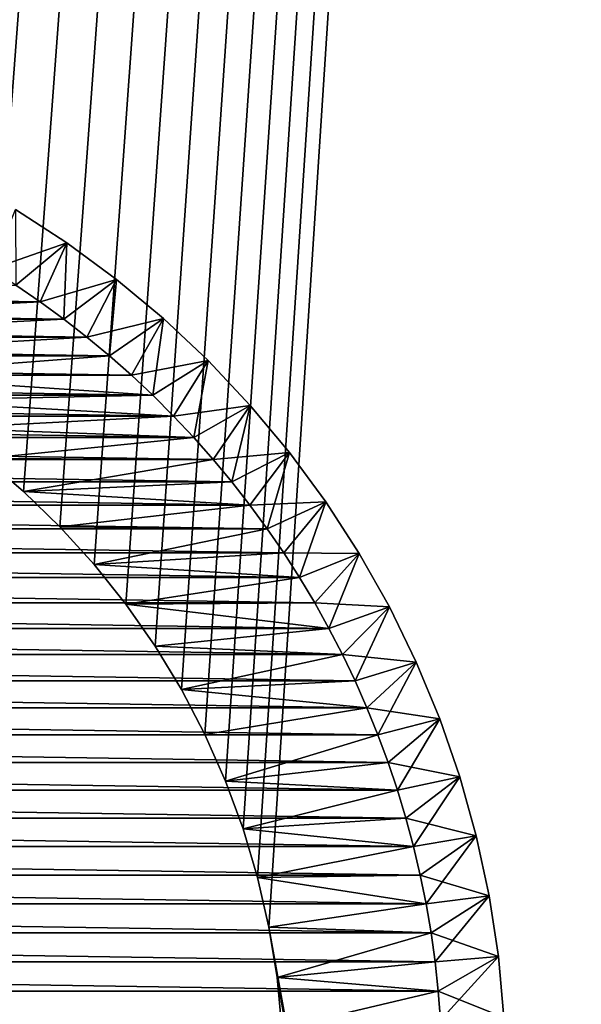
# Model space of a CAD drawing. Extents: x -260 to 260, y -882 to 882.
# Tile 35 of 234: x -192 to -183, y -599 to -583. Entities that reach past the tile are written whole.
import ezdxf

# ---------------------------------------------------------------- set-up
doc = ezdxf.new("R2010")
doc.units = 0
doc.header["$LTSCALE"] = 21.359881
for name, color, linetype in [('1', 7, 'CONTINUOUS'), ('11', 7, 'CONTINUOUS'), ('12', 7, 'CONTINUOUS'), ('19', 7, 'CONTINUOUS'), ('2', 7, 'CONTINUOUS'), ('9', 7, 'CONTINUOUS'), ('90', 7, 'CONTINUOUS'), ('92', 7, 'CONTINUOUS')]:
    doc.layers.add(name, color=color, linetype=linetype)

msp = doc.modelspace()

# ---------------------------------------------------------------- linework, layer by layer
at = {"layer": '1', "color": 7, "linetype": 'CONTINUOUS'}
for points in [[(-253.525, 0), (-253.525, -812.5), (253.525, 0), (-253.525, 0)], [(253.525, 0), (-253.525, -812.5), (253.525, -812.5), (253.525, 0)]]:
    msp.add_3dface(points, dxfattribs=at)
at = {"layer": '11', "color": 7, "linetype": 'CONTINUOUS'}
for points in [[(-191.715, -587.496, -20), (-198.005, -587.66, -20), (-191.333, -587.757, -20), (-191.715, -587.496, -20)], [(-198.005, -587.66, -20), (-197.218, -587.813, -20), (-191.333, -587.757, -20), (-198.005, -587.66, -20)], [(-197.218, -587.813, -20), (-196.443, -588.017, -20), (-191.333, -587.757, -20), (-197.218, -587.813, -20)], [(-191.333, -587.757, -20), (-196.443, -588.017, -20), (-190.96, -588.03, -20), (-191.333, -587.757, -20)], [(-196.443, -588.017, -20), (-195.683, -588.269, -20), (-190.96, -588.03, -20), (-196.443, -588.017, -20)], [(-190.96, -588.03, -20), (-195.683, -588.269, -20), (-190.596, -588.314, -20), (-190.96, -588.03, -20)], [(-195.683, -588.269, -20), (-194.94, -588.57, -20), (-190.596, -588.314, -20), (-195.683, -588.269, -20)], [(-190.596, -588.314, -20), (-194.94, -588.57, -20), (-190.241, -588.609, -20), (-190.596, -588.314, -20)], [(-194.94, -588.57, -20), (-194.218, -588.917, -20), (-190.241, -588.609, -20), (-194.94, -588.57, -20)], [(-190.241, -588.609, -20), (-194.218, -588.917, -20), (-189.895, -588.915, -20), (-190.241, -588.609, -20)], [(-189.895, -588.915, -20), (-194.218, -588.917, -20), (-189.558, -589.231, -20), (-189.895, -588.915, -20)], [(-194.218, -588.917, -20), (-193.52, -589.311, -20), (-189.558, -589.231, -20), (-194.218, -588.917, -20)], [(-189.558, -589.231, -20), (-193.52, -589.311, -20), (-189.231, -589.558, -20), (-189.558, -589.231, -20)], [(-193.52, -589.311, -20), (-192.848, -589.748, -20), (-189.231, -589.558, -20), (-193.52, -589.311, -20)], [(-189.231, -589.558, -20), (-192.848, -589.748, -20), (-188.915, -589.895, -20), (-189.231, -589.558, -20)], [(-192.848, -589.748, -20), (-192.206, -590.227, -20), (-188.915, -589.895, -20), (-192.848, -589.748, -20)], [(-188.915, -589.895, -20), (-192.206, -590.227, -20), (-188.609, -590.241, -20), (-188.915, -589.895, -20)], [(-192.206, -590.227, -20), (-191.596, -590.747, -20), (-188.609, -590.241, -20), (-192.206, -590.227, -20)], [(-188.609, -590.241, -20), (-191.596, -590.747, -20), (-188.314, -590.596, -20), (-188.609, -590.241, -20)], [(-188.314, -590.596, -20), (-191.596, -590.747, -20), (-188.03, -590.96, -20), (-188.314, -590.596, -20)], [(-191.596, -590.747, -20), (-191.021, -591.304, -20), (-188.03, -590.96, -20), (-191.596, -590.747, -20)], [(-188.03, -590.96, -20), (-191.021, -591.304, -20), (-187.757, -591.333, -20), (-188.03, -590.96, -20)], [(-191.021, -591.304, -20), (-190.482, -591.897, -20), (-187.757, -591.333, -20), (-191.021, -591.304, -20)], [(-187.757, -591.333, -20), (-190.482, -591.897, -20), (-187.496, -591.715, -20), (-187.757, -591.333, -20)], [(-187.496, -591.715, -20), (-190.482, -591.897, -20), (-187.247, -592.104, -20), (-187.496, -591.715, -20)], [(-190.482, -591.897, -20), (-189.982, -592.524, -20), (-187.247, -592.104, -20), (-190.482, -591.897, -20)], [(-187.247, -592.104, -20), (-189.982, -592.524, -20), (-187.01, -592.5, -20), (-187.247, -592.104, -20)], [(-187.01, -592.5, -20), (-189.982, -592.524, -20), (-186.785, -592.904, -20), (-187.01, -592.5, -20)], [(-189.982, -592.524, -20), (-189.524, -593.181, -20), (-186.785, -592.904, -20), (-189.982, -592.524, -20)], [(-186.785, -592.904, -20), (-189.524, -593.181, -20), (-186.573, -593.314, -20), (-186.785, -592.904, -20)], [(-189.524, -593.181, -20), (-189.109, -593.866, -20), (-186.573, -593.314, -20), (-189.524, -593.181, -20)], [(-186.573, -593.314, -20), (-189.109, -593.866, -20), (-186.373, -593.731, -20), (-186.573, -593.314, -20)], [(-186.373, -593.731, -20), (-189.109, -593.866, -20), (-186.186, -594.153, -20), (-186.373, -593.731, -20)], [(-189.109, -593.866, -20), (-188.738, -594.576, -20), (-186.186, -594.153, -20), (-189.109, -593.866, -20)], [(-186.186, -594.153, -20), (-188.738, -594.576, -20), (-186.013, -594.581, -20), (-186.186, -594.153, -20)], [(-188.738, -594.576, -20), (-188.414, -595.309, -20), (-186.013, -594.581, -20), (-188.738, -594.576, -20)], [(-186.013, -594.581, -20), (-188.414, -595.309, -20), (-185.853, -595.015, -20), (-186.013, -594.581, -20)], [(-185.853, -595.015, -20), (-188.414, -595.309, -20), (-185.706, -595.453, -20), (-185.853, -595.015, -20)], [(-188.414, -595.309, -20), (-188.137, -596.061, -20), (-185.706, -595.453, -20), (-188.414, -595.309, -20)], [(-185.706, -595.453, -20), (-188.137, -596.061, -20), (-185.573, -595.895, -20), (-185.706, -595.453, -20)], [(-185.573, -595.895, -20), (-188.137, -596.061, -20), (-185.453, -596.341, -20), (-185.573, -595.895, -20)], [(-188.137, -596.061, -20), (-187.909, -596.829, -20), (-185.453, -596.341, -20), (-188.137, -596.061, -20)], [(-185.453, -596.341, -20), (-187.909, -596.829, -20), (-185.347, -596.791, -20), (-185.453, -596.341, -20)], [(-185.347, -596.791, -20), (-187.909, -596.829, -20), (-185.255, -597.244, -20), (-185.347, -596.791, -20)], [(-187.909, -596.829, -20), (-187.73, -597.611, -20), (-185.255, -597.244, -20), (-187.909, -596.829, -20)], [(-185.255, -597.244, -20), (-187.73, -597.611, -20), (-185.178, -597.699, -20), (-185.255, -597.244, -20)], [(-187.73, -597.611, -20), (-187.603, -598.402, -20), (-185.178, -597.699, -20), (-187.73, -597.611, -20)], [(-185.178, -597.699, -20), (-187.603, -598.402, -20), (-185.114, -598.157, -20), (-185.178, -597.699, -20)], [(-185.114, -598.157, -20), (-187.603, -598.402, -20), (-185.064, -598.616, -20), (-185.114, -598.157, -20)], [(-187.603, -598.402, -20), (-187.526, -599.199, -20), (-185.064, -598.616, -20), (-187.603, -598.402, -20)], [(-185.064, -598.616, -20), (-187.526, -599.199, -20), (-185.028, -599.077, -20), (-185.064, -598.616, -20)]]:
    msp.add_3dface(points, dxfattribs=at)
at = {"layer": '12', "color": 7, "linetype": 'CONTINUOUS'}
for points in [[(-208.285, -587.496, -70), (-191.333, -587.757, -70), (-208.667, -587.757, -70), (-208.285, -587.496, -70)], [(-191.715, -587.496, -70), (-191.333, -587.757, -70), (-208.285, -587.496, -70), (-191.715, -587.496, -70)], [(-208.667, -587.757, -70), (-190.96, -588.03, -70), (-209.04, -588.03, -70), (-208.667, -587.757, -70)], [(-191.333, -587.757, -70), (-190.96, -588.03, -70), (-208.667, -587.757, -70), (-191.333, -587.757, -70)], [(-209.04, -588.03, -70), (-190.596, -588.314, -70), (-209.404, -588.314, -70), (-209.04, -588.03, -70)], [(-190.96, -588.03, -70), (-190.596, -588.314, -70), (-209.04, -588.03, -70), (-190.96, -588.03, -70)], [(-209.404, -588.314, -70), (-190.241, -588.609, -70), (-209.759, -588.609, -70), (-209.404, -588.314, -70)], [(-190.596, -588.314, -70), (-190.241, -588.609, -70), (-209.404, -588.314, -70), (-190.596, -588.314, -70)], [(-209.759, -588.609, -70), (-189.895, -588.915, -70), (-210.105, -588.915, -70), (-209.759, -588.609, -70)], [(-190.241, -588.609, -70), (-189.895, -588.915, -70), (-209.759, -588.609, -70), (-190.241, -588.609, -70)], [(-210.105, -588.915, -70), (-189.558, -589.231, -70), (-210.442, -589.231, -70), (-210.105, -588.915, -70)], [(-189.895, -588.915, -70), (-189.558, -589.231, -70), (-210.105, -588.915, -70), (-189.895, -588.915, -70)], [(-210.442, -589.231, -70), (-189.231, -589.558, -70), (-210.769, -589.558, -70), (-210.442, -589.231, -70)], [(-189.558, -589.231, -70), (-189.231, -589.558, -70), (-210.442, -589.231, -70), (-189.558, -589.231, -70)], [(-210.769, -589.558, -70), (-188.915, -589.895, -70), (-211.085, -589.895, -70), (-210.769, -589.558, -70)], [(-189.231, -589.558, -70), (-188.915, -589.895, -70), (-210.769, -589.558, -70), (-189.231, -589.558, -70)], [(-211.085, -589.895, -70), (-188.609, -590.241, -70), (-211.391, -590.241, -70), (-211.085, -589.895, -70)], [(-188.915, -589.895, -70), (-188.609, -590.241, -70), (-211.085, -589.895, -70), (-188.915, -589.895, -70)], [(-211.391, -590.241, -70), (-188.314, -590.596, -70), (-211.686, -590.596, -70), (-211.391, -590.241, -70)], [(-188.609, -590.241, -70), (-188.314, -590.596, -70), (-211.391, -590.241, -70), (-188.609, -590.241, -70)], [(-211.686, -590.596, -70), (-188.03, -590.96, -70), (-211.97, -590.96, -70), (-211.686, -590.596, -70)], [(-188.314, -590.596, -70), (-188.03, -590.96, -70), (-211.686, -590.596, -70), (-188.314, -590.596, -70)], [(-211.97, -590.96, -70), (-187.757, -591.333, -70), (-212.243, -591.333, -70), (-211.97, -590.96, -70)], [(-188.03, -590.96, -70), (-187.757, -591.333, -70), (-211.97, -590.96, -70), (-188.03, -590.96, -70)], [(-212.243, -591.333, -70), (-187.496, -591.715, -70), (-212.504, -591.715, -70), (-212.243, -591.333, -70)], [(-187.757, -591.333, -70), (-187.496, -591.715, -70), (-212.243, -591.333, -70), (-187.757, -591.333, -70)], [(-212.504, -591.715, -70), (-187.247, -592.104, -70), (-212.753, -592.104, -70), (-212.504, -591.715, -70)], [(-187.496, -591.715, -70), (-187.247, -592.104, -70), (-212.504, -591.715, -70), (-187.496, -591.715, -70)], [(-212.753, -592.104, -70), (-187.01, -592.5, -70), (-212.99, -592.5, -70), (-212.753, -592.104, -70)], [(-187.247, -592.104, -70), (-187.01, -592.5, -70), (-212.753, -592.104, -70), (-187.247, -592.104, -70)], [(-212.99, -592.5, -70), (-186.785, -592.904, -70), (-213.215, -592.904, -70), (-212.99, -592.5, -70)], [(-187.01, -592.5, -70), (-186.785, -592.904, -70), (-212.99, -592.5, -70), (-187.01, -592.5, -70)], [(-213.215, -592.904, -70), (-186.573, -593.314, -70), (-213.427, -593.314, -70), (-213.215, -592.904, -70)], [(-186.785, -592.904, -70), (-186.573, -593.314, -70), (-213.215, -592.904, -70), (-186.785, -592.904, -70)], [(-213.427, -593.314, -70), (-186.373, -593.731, -70), (-213.627, -593.731, -70), (-213.427, -593.314, -70)], [(-186.573, -593.314, -70), (-186.373, -593.731, -70), (-213.427, -593.314, -70), (-186.573, -593.314, -70)], [(-213.627, -593.731, -70), (-186.186, -594.153, -70), (-213.814, -594.153, -70), (-213.627, -593.731, -70)], [(-186.373, -593.731, -70), (-186.186, -594.153, -70), (-213.627, -593.731, -70), (-186.373, -593.731, -70)], [(-213.814, -594.153, -70), (-186.013, -594.581, -70), (-213.987, -594.581, -70), (-213.814, -594.153, -70)], [(-186.186, -594.153, -70), (-186.013, -594.581, -70), (-213.814, -594.153, -70), (-186.186, -594.153, -70)], [(-213.987, -594.581, -70), (-185.853, -595.015, -70), (-214.147, -595.015, -70), (-213.987, -594.581, -70)], [(-186.013, -594.581, -70), (-185.853, -595.015, -70), (-213.987, -594.581, -70), (-186.013, -594.581, -70)], [(-214.147, -595.015, -70), (-185.706, -595.453, -70), (-214.294, -595.453, -70), (-214.147, -595.015, -70)], [(-185.853, -595.015, -70), (-185.706, -595.453, -70), (-214.147, -595.015, -70), (-185.853, -595.015, -70)], [(-214.294, -595.453, -70), (-185.573, -595.895, -70), (-214.427, -595.895, -70), (-214.294, -595.453, -70)], [(-185.706, -595.453, -70), (-185.573, -595.895, -70), (-214.294, -595.453, -70), (-185.706, -595.453, -70)], [(-214.427, -595.895, -70), (-185.453, -596.341, -70), (-214.547, -596.341, -70), (-214.427, -595.895, -70)], [(-185.573, -595.895, -70), (-185.453, -596.341, -70), (-214.427, -595.895, -70), (-185.573, -595.895, -70)], [(-214.547, -596.341, -70), (-185.347, -596.791, -70), (-214.653, -596.791, -70), (-214.547, -596.341, -70)], [(-185.453, -596.341, -70), (-185.347, -596.791, -70), (-214.547, -596.341, -70), (-185.453, -596.341, -70)], [(-214.653, -596.791, -70), (-185.255, -597.244, -70), (-214.745, -597.244, -70), (-214.653, -596.791, -70)], [(-185.347, -596.791, -70), (-185.255, -597.244, -70), (-214.653, -596.791, -70), (-185.347, -596.791, -70)], [(-214.745, -597.244, -70), (-185.178, -597.699, -70), (-214.822, -597.699, -70), (-214.745, -597.244, -70)], [(-185.255, -597.244, -70), (-185.178, -597.699, -70), (-214.745, -597.244, -70), (-185.255, -597.244, -70)], [(-214.822, -597.699, -70), (-185.114, -598.157, -70), (-214.886, -598.157, -70), (-214.822, -597.699, -70)], [(-185.178, -597.699, -70), (-185.114, -598.157, -70), (-214.822, -597.699, -70), (-185.178, -597.699, -70)], [(-214.886, -598.157, -70), (-185.064, -598.616, -70), (-214.936, -598.616, -70), (-214.886, -598.157, -70)], [(-185.114, -598.157, -70), (-185.064, -598.616, -70), (-214.886, -598.157, -70), (-185.114, -598.157, -70)], [(-214.936, -598.616, -70), (-185.028, -599.077, -70), (-214.972, -599.077, -70), (-214.936, -598.616, -70)], [(-185.064, -598.616, -70), (-185.028, -599.077, -70), (-214.936, -598.616, -70), (-185.064, -598.616, -70)]]:
    msp.add_3dface(points, dxfattribs=at)
at = {"layer": '19', "color": 7, "linetype": 'CONTINUOUS'}
for points in [[(-191.723, -586.307, -21), (-190.911, -586.832, -21), (-191.723, -586.307, -69), (-191.723, -586.307, -21)], [(-191.723, -586.307, -69), (-190.911, -586.832, -21), (-190.911, -586.832, -69), (-191.723, -586.307, -69)], [(-190.911, -586.832, -21), (-190.132, -587.405, -21), (-190.911, -586.832, -69), (-190.911, -586.832, -21)], [(-190.911, -586.832, -69), (-190.132, -587.405, -21), (-190.132, -587.405, -69), (-190.911, -586.832, -69)], [(-190.132, -587.405, -21), (-189.39, -588.024, -21), (-190.132, -587.405, -69), (-190.132, -587.405, -21)], [(-190.132, -587.405, -69), (-189.39, -588.024, -21), (-189.39, -588.024, -69), (-190.132, -587.405, -69)], [(-189.39, -588.024, -21), (-188.686, -588.686, -21), (-189.39, -588.024, -69), (-189.39, -588.024, -21)], [(-189.39, -588.024, -69), (-188.686, -588.686, -21), (-188.686, -588.686, -69), (-189.39, -588.024, -69)], [(-188.686, -588.686, -21), (-188.024, -589.39, -21), (-188.686, -588.686, -69), (-188.686, -588.686, -21)], [(-188.686, -588.686, -69), (-188.024, -589.39, -21), (-188.024, -589.39, -69), (-188.686, -588.686, -69)], [(-188.024, -589.39, -21), (-187.405, -590.132, -21), (-188.024, -589.39, -69), (-188.024, -589.39, -21)], [(-188.024, -589.39, -69), (-187.405, -590.132, -21), (-187.405, -590.132, -69), (-188.024, -589.39, -69)], [(-187.405, -590.132, -21), (-186.832, -590.911, -21), (-187.405, -590.132, -69), (-187.405, -590.132, -21)], [(-187.405, -590.132, -69), (-186.832, -590.911, -21), (-186.832, -590.911, -69), (-187.405, -590.132, -69)], [(-186.832, -590.911, -21), (-186.307, -591.723, -21), (-186.832, -590.911, -69), (-186.832, -590.911, -21)], [(-186.832, -590.911, -69), (-186.307, -591.723, -21), (-186.307, -591.723, -69), (-186.832, -590.911, -69)], [(-186.307, -591.723, -21), (-185.833, -592.564, -21), (-186.307, -591.723, -69), (-186.307, -591.723, -21)], [(-186.307, -591.723, -69), (-185.833, -592.564, -21), (-185.833, -592.564, -69), (-186.307, -591.723, -69)], [(-185.833, -592.564, -21), (-185.41, -593.433, -21), (-185.833, -592.564, -69), (-185.833, -592.564, -21)], [(-185.833, -592.564, -69), (-185.41, -593.433, -21), (-185.41, -593.433, -69), (-185.833, -592.564, -69)], [(-185.41, -593.433, -21), (-185.04, -594.326, -21), (-185.41, -593.433, -69), (-185.41, -593.433, -21)], [(-185.41, -593.433, -69), (-185.04, -594.326, -21), (-185.04, -594.326, -69), (-185.41, -593.433, -69)], [(-185.04, -594.326, -21), (-184.724, -595.24, -21), (-185.04, -594.326, -69), (-185.04, -594.326, -21)], [(-185.04, -594.326, -69), (-184.724, -595.24, -21), (-184.724, -595.24, -69), (-185.04, -594.326, -69)], [(-184.724, -595.24, -21), (-184.465, -596.171, -21), (-184.724, -595.24, -69), (-184.724, -595.24, -21)], [(-184.724, -595.24, -69), (-184.465, -596.171, -21), (-184.465, -596.171, -69), (-184.724, -595.24, -69)], [(-184.465, -596.171, -21), (-184.262, -597.116, -21), (-184.465, -596.171, -69), (-184.465, -596.171, -21)], [(-184.465, -596.171, -69), (-184.262, -597.116, -21), (-184.262, -597.116, -69), (-184.465, -596.171, -69)], [(-184.262, -597.116, -21), (-184.117, -598.071, -21), (-184.262, -597.116, -69), (-184.262, -597.116, -21)], [(-184.262, -597.116, -69), (-184.117, -598.071, -21), (-184.117, -598.071, -69), (-184.262, -597.116, -69)], [(-184.117, -598.071, -21), (-184.029, -599.034, -21), (-184.117, -598.071, -69), (-184.117, -598.071, -21)], [(-184.117, -598.071, -69), (-184.029, -599.034, -21), (-184.029, -599.034, -69), (-184.117, -598.071, -69)]]:
    msp.add_3dface(points, dxfattribs=at)
at = {"layer": '2', "color": 7, "linetype": 'CONTINUOUS'}
for points in [[(-156.739, -120, -9), (-199.599, -587.506, -9), (-239.482, 143.265, -9), (-156.739, -120, -9)], [(-198.8, -587.558, -9), (-199.599, -587.506, -9), (-156.739, -120, -9), (-198.8, -587.558, -9)], [(-198.005, -587.66, -9), (-198.8, -587.558, -9), (-156.739, -120, -9), (-198.005, -587.66, -9)], [(-197.218, -587.813, -9), (-198.005, -587.66, -9), (-156.739, -120, -9), (-197.218, -587.813, -9)], [(-196.443, -588.017, -9), (-197.218, -587.813, -9), (-156.739, -120, -9), (-196.443, -588.017, -9)], [(-195.683, -588.269, -9), (-196.443, -588.017, -9), (-156.739, -120, -9), (-195.683, -588.269, -9)], [(-194.94, -588.57, -9), (-195.683, -588.269, -9), (-156.739, -120, -9), (-194.94, -588.57, -9)], [(-194.218, -588.917, -9), (-194.94, -588.57, -9), (-156.739, -120, -9), (-194.218, -588.917, -9)], [(-193.52, -589.311, -9), (-194.218, -588.917, -9), (-156.739, -120, -9), (-193.52, -589.311, -9)], [(-192.848, -589.748, -9), (-193.52, -589.311, -9), (-156.739, -120, -9), (-192.848, -589.748, -9)], [(-192.206, -590.227, -9), (-192.848, -589.748, -9), (-156.739, -120, -9), (-192.206, -590.227, -9)], [(-191.596, -590.747, -9), (-192.206, -590.227, -9), (-156.739, -120, -9), (-191.596, -590.747, -9)], [(-191.021, -591.304, -9), (-191.596, -590.747, -9), (-156.739, -120, -9), (-191.021, -591.304, -9)], [(-190.482, -591.897, -9), (-191.021, -591.304, -9), (-156.739, -120, -9), (-190.482, -591.897, -9)], [(-189.982, -592.524, -9), (-190.482, -591.897, -9), (-156.739, -120, -9), (-189.982, -592.524, -9)], [(-189.524, -593.181, -9), (-189.982, -592.524, -9), (-156.739, -120, -9), (-189.524, -593.181, -9)], [(-189.109, -593.866, -9), (-189.524, -593.181, -9), (-156.739, -120, -9), (-189.109, -593.866, -9)], [(-188.738, -594.576, -9), (-189.109, -593.866, -9), (-156.739, -120, -9), (-188.738, -594.576, -9)], [(-188.414, -595.309, -9), (-188.738, -594.576, -9), (-156.739, -120, -9), (-188.414, -595.309, -9)], [(-188.137, -596.061, -9), (-188.414, -595.309, -9), (-156.739, -120, -9), (-188.137, -596.061, -9)], [(-187.909, -596.829, -9), (-188.137, -596.061, -9), (-156.739, -120, -9), (-187.909, -596.829, -9)], [(-187.73, -597.611, -9), (-187.909, -596.829, -9), (-156.739, -120, -9), (-187.73, -597.611, -9)], [(-156.739, -769, -9), (-187.73, -597.611, -9), (-156.739, -120, -9), (-156.739, -769, -9)], [(-187.603, -598.402, -9), (-187.73, -597.611, -9), (-156.739, -769, -9), (-187.603, -598.402, -9)], [(-187.526, -599.199, -9), (-187.603, -598.402, -9), (-156.739, -769, -9), (-187.526, -599.199, -9)]]:
    msp.add_3dface(points, dxfattribs=at)
at = {"layer": '9', "color": 7, "linetype": 'CONTINUOUS'}
for points in [[(-192.206, -590.227, -9), (-191.596, -590.747, -9), (-192.206, -590.227, -20), (-192.206, -590.227, -9)], [(-192.206, -590.227, -20), (-191.596, -590.747, -9), (-191.596, -590.747, -20), (-192.206, -590.227, -20)], [(-191.596, -590.747, -9), (-191.021, -591.304, -9), (-191.596, -590.747, -20), (-191.596, -590.747, -9)], [(-191.596, -590.747, -20), (-191.021, -591.304, -9), (-191.021, -591.304, -20), (-191.596, -590.747, -20)], [(-191.021, -591.304, -9), (-190.482, -591.897, -9), (-191.021, -591.304, -20), (-191.021, -591.304, -9)], [(-191.021, -591.304, -20), (-190.482, -591.897, -9), (-190.482, -591.897, -20), (-191.021, -591.304, -20)], [(-190.482, -591.897, -9), (-189.982, -592.524, -9), (-190.482, -591.897, -20), (-190.482, -591.897, -9)], [(-190.482, -591.897, -20), (-189.982, -592.524, -9), (-189.982, -592.524, -20), (-190.482, -591.897, -20)], [(-189.982, -592.524, -9), (-189.524, -593.181, -9), (-189.982, -592.524, -20), (-189.982, -592.524, -9)], [(-189.982, -592.524, -20), (-189.524, -593.181, -9), (-189.524, -593.181, -20), (-189.982, -592.524, -20)], [(-189.524, -593.181, -9), (-189.109, -593.866, -9), (-189.524, -593.181, -20), (-189.524, -593.181, -9)], [(-189.524, -593.181, -20), (-189.109, -593.866, -9), (-189.109, -593.866, -20), (-189.524, -593.181, -20)], [(-189.109, -593.866, -9), (-188.738, -594.576, -9), (-189.109, -593.866, -20), (-189.109, -593.866, -9)], [(-189.109, -593.866, -20), (-188.738, -594.576, -9), (-188.738, -594.576, -20), (-189.109, -593.866, -20)], [(-188.738, -594.576, -9), (-188.414, -595.309, -9), (-188.738, -594.576, -20), (-188.738, -594.576, -9)], [(-188.738, -594.576, -20), (-188.414, -595.309, -9), (-188.414, -595.309, -20), (-188.738, -594.576, -20)], [(-188.414, -595.309, -9), (-188.137, -596.061, -9), (-188.414, -595.309, -20), (-188.414, -595.309, -9)], [(-188.414, -595.309, -20), (-188.137, -596.061, -9), (-188.137, -596.061, -20), (-188.414, -595.309, -20)], [(-188.137, -596.061, -9), (-187.909, -596.829, -9), (-188.137, -596.061, -20), (-188.137, -596.061, -9)], [(-188.137, -596.061, -20), (-187.909, -596.829, -9), (-187.909, -596.829, -20), (-188.137, -596.061, -20)], [(-187.909, -596.829, -9), (-187.73, -597.611, -9), (-187.909, -596.829, -20), (-187.909, -596.829, -9)], [(-187.909, -596.829, -20), (-187.73, -597.611, -9), (-187.73, -597.611, -20), (-187.909, -596.829, -20)], [(-187.73, -597.611, -9), (-187.603, -598.402, -9), (-187.73, -597.611, -20), (-187.73, -597.611, -9)], [(-187.73, -597.611, -20), (-187.603, -598.402, -9), (-187.603, -598.402, -20), (-187.73, -597.611, -20)], [(-187.603, -598.402, -9), (-187.526, -599.199, -9), (-187.603, -598.402, -20), (-187.603, -598.402, -9)], [(-187.603, -598.402, -20), (-187.526, -599.199, -9), (-187.526, -599.199, -20), (-187.603, -598.402, -20)]]:
    msp.add_3dface(points, dxfattribs=at)
at = {"layer": '90', "color": 7, "linetype": 'CONTINUOUS'}
for points in [[(-191.715, -587.496, -20), (-190.911, -586.832, -21), (-191.723, -586.307, -21), (-191.715, -587.496, -20)], [(-191.715, -587.496, -20), (-191.333, -587.757, -20), (-190.911, -586.832, -21), (-191.715, -587.496, -20)], [(-191.333, -587.757, -20), (-190.96, -588.03, -20), (-190.911, -586.832, -21), (-191.333, -587.757, -20)], [(-190.96, -588.03, -20), (-190.132, -587.405, -21), (-190.911, -586.832, -21), (-190.96, -588.03, -20)], [(-190.96, -588.03, -20), (-190.596, -588.314, -20), (-190.132, -587.405, -21), (-190.96, -588.03, -20)], [(-190.596, -588.314, -20), (-190.241, -588.609, -20), (-190.132, -587.405, -21), (-190.596, -588.314, -20)], [(-190.241, -588.609, -20), (-189.39, -588.024, -21), (-190.132, -587.405, -21), (-190.241, -588.609, -20)], [(-190.241, -588.609, -20), (-189.895, -588.915, -20), (-189.39, -588.024, -21), (-190.241, -588.609, -20)], [(-189.895, -588.915, -20), (-189.558, -589.231, -20), (-189.39, -588.024, -21), (-189.895, -588.915, -20)], [(-189.558, -589.231, -20), (-188.686, -588.686, -21), (-189.39, -588.024, -21), (-189.558, -589.231, -20)], [(-189.558, -589.231, -20), (-189.231, -589.558, -20), (-188.686, -588.686, -21), (-189.558, -589.231, -20)], [(-189.231, -589.558, -20), (-188.915, -589.895, -20), (-188.686, -588.686, -21), (-189.231, -589.558, -20)], [(-188.915, -589.895, -20), (-188.024, -589.39, -21), (-188.686, -588.686, -21), (-188.915, -589.895, -20)], [(-188.915, -589.895, -20), (-188.609, -590.241, -20), (-188.024, -589.39, -21), (-188.915, -589.895, -20)], [(-188.609, -590.241, -20), (-188.314, -590.596, -20), (-188.024, -589.39, -21), (-188.609, -590.241, -20)], [(-188.314, -590.596, -20), (-187.405, -590.132, -21), (-188.024, -589.39, -21), (-188.314, -590.596, -20)], [(-188.314, -590.596, -20), (-188.03, -590.96, -20), (-187.405, -590.132, -21), (-188.314, -590.596, -20)], [(-188.03, -590.96, -20), (-187.757, -591.333, -20), (-187.405, -590.132, -21), (-188.03, -590.96, -20)], [(-187.757, -591.333, -20), (-186.832, -590.911, -21), (-187.405, -590.132, -21), (-187.757, -591.333, -20)], [(-187.757, -591.333, -20), (-187.496, -591.715, -20), (-186.832, -590.911, -21), (-187.757, -591.333, -20)], [(-187.496, -591.715, -20), (-187.247, -592.104, -20), (-186.832, -590.911, -21), (-187.496, -591.715, -20)], [(-187.247, -592.104, -20), (-186.307, -591.723, -21), (-186.832, -590.911, -21), (-187.247, -592.104, -20)], [(-187.247, -592.104, -20), (-187.01, -592.5, -20), (-186.307, -591.723, -21), (-187.247, -592.104, -20)], [(-187.01, -592.5, -20), (-186.785, -592.904, -20), (-186.307, -591.723, -21), (-187.01, -592.5, -20)], [(-186.785, -592.904, -20), (-185.833, -592.564, -21), (-186.307, -591.723, -21), (-186.785, -592.904, -20)], [(-186.785, -592.904, -20), (-186.573, -593.314, -20), (-185.833, -592.564, -21), (-186.785, -592.904, -20)], [(-186.573, -593.314, -20), (-186.373, -593.731, -20), (-185.833, -592.564, -21), (-186.573, -593.314, -20)], [(-186.373, -593.731, -20), (-185.41, -593.433, -21), (-185.833, -592.564, -21), (-186.373, -593.731, -20)], [(-186.373, -593.731, -20), (-186.186, -594.153, -20), (-185.41, -593.433, -21), (-186.373, -593.731, -20)], [(-186.186, -594.153, -20), (-186.013, -594.581, -20), (-185.41, -593.433, -21), (-186.186, -594.153, -20)], [(-186.013, -594.581, -20), (-185.04, -594.326, -21), (-185.41, -593.433, -21), (-186.013, -594.581, -20)], [(-186.013, -594.581, -20), (-185.853, -595.015, -20), (-185.04, -594.326, -21), (-186.013, -594.581, -20)], [(-185.853, -595.015, -20), (-185.706, -595.453, -20), (-185.04, -594.326, -21), (-185.853, -595.015, -20)], [(-185.706, -595.453, -20), (-184.724, -595.24, -21), (-185.04, -594.326, -21), (-185.706, -595.453, -20)], [(-185.706, -595.453, -20), (-185.573, -595.895, -20), (-184.724, -595.24, -21), (-185.706, -595.453, -20)], [(-185.573, -595.895, -20), (-185.453, -596.341, -20), (-184.724, -595.24, -21), (-185.573, -595.895, -20)], [(-185.453, -596.341, -20), (-184.465, -596.171, -21), (-184.724, -595.24, -21), (-185.453, -596.341, -20)], [(-185.453, -596.341, -20), (-185.347, -596.791, -20), (-184.465, -596.171, -21), (-185.453, -596.341, -20)], [(-185.347, -596.791, -20), (-185.255, -597.244, -20), (-184.465, -596.171, -21), (-185.347, -596.791, -20)], [(-185.255, -597.244, -20), (-184.262, -597.116, -21), (-184.465, -596.171, -21), (-185.255, -597.244, -20)], [(-185.255, -597.244, -20), (-185.178, -597.699, -20), (-184.262, -597.116, -21), (-185.255, -597.244, -20)], [(-185.178, -597.699, -20), (-185.114, -598.157, -20), (-184.262, -597.116, -21), (-185.178, -597.699, -20)], [(-185.114, -598.157, -20), (-184.117, -598.071, -21), (-184.262, -597.116, -21), (-185.114, -598.157, -20)], [(-185.114, -598.157, -20), (-185.064, -598.616, -20), (-184.117, -598.071, -21), (-185.114, -598.157, -20)], [(-185.064, -598.616, -20), (-185.028, -599.077, -20), (-184.117, -598.071, -21), (-185.064, -598.616, -20)], [(-185.028, -599.077, -20), (-184.029, -599.034, -21), (-184.117, -598.071, -21), (-185.028, -599.077, -20)]]:
    msp.add_3dface(points, dxfattribs=at)
at = {"layer": '92', "color": 7, "linetype": 'CONTINUOUS'}
for points in [[(-192.104, -587.247, -70), (-191.723, -586.307, -69), (-190.911, -586.832, -69), (-192.104, -587.247, -70)], [(-191.715, -587.496, -70), (-192.104, -587.247, -70), (-190.911, -586.832, -69), (-191.715, -587.496, -70)], [(-191.333, -587.757, -70), (-191.715, -587.496, -70), (-190.911, -586.832, -69), (-191.333, -587.757, -70)], [(-191.333, -587.757, -70), (-190.911, -586.832, -69), (-190.132, -587.405, -69), (-191.333, -587.757, -70)], [(-190.96, -588.03, -70), (-191.333, -587.757, -70), (-190.132, -587.405, -69), (-190.96, -588.03, -70)], [(-190.596, -588.314, -70), (-190.96, -588.03, -70), (-190.132, -587.405, -69), (-190.596, -588.314, -70)], [(-190.596, -588.314, -70), (-190.132, -587.405, -69), (-189.39, -588.024, -69), (-190.596, -588.314, -70)], [(-190.241, -588.609, -70), (-190.596, -588.314, -70), (-189.39, -588.024, -69), (-190.241, -588.609, -70)], [(-189.895, -588.915, -70), (-190.241, -588.609, -70), (-189.39, -588.024, -69), (-189.895, -588.915, -70)], [(-189.895, -588.915, -70), (-189.39, -588.024, -69), (-188.686, -588.686, -69), (-189.895, -588.915, -70)], [(-189.558, -589.231, -70), (-189.895, -588.915, -70), (-188.686, -588.686, -69), (-189.558, -589.231, -70)], [(-189.231, -589.558, -70), (-189.558, -589.231, -70), (-188.686, -588.686, -69), (-189.231, -589.558, -70)], [(-189.231, -589.558, -70), (-188.686, -588.686, -69), (-188.024, -589.39, -69), (-189.231, -589.558, -70)], [(-188.915, -589.895, -70), (-189.231, -589.558, -70), (-188.024, -589.39, -69), (-188.915, -589.895, -70)], [(-188.609, -590.241, -70), (-188.915, -589.895, -70), (-188.024, -589.39, -69), (-188.609, -590.241, -70)], [(-188.609, -590.241, -70), (-188.024, -589.39, -69), (-187.405, -590.132, -69), (-188.609, -590.241, -70)], [(-188.314, -590.596, -70), (-188.609, -590.241, -70), (-187.405, -590.132, -69), (-188.314, -590.596, -70)], [(-188.03, -590.96, -70), (-188.314, -590.596, -70), (-187.405, -590.132, -69), (-188.03, -590.96, -70)], [(-188.03, -590.96, -70), (-187.405, -590.132, -69), (-186.832, -590.911, -69), (-188.03, -590.96, -70)], [(-187.757, -591.333, -70), (-188.03, -590.96, -70), (-186.832, -590.911, -69), (-187.757, -591.333, -70)], [(-187.496, -591.715, -70), (-187.757, -591.333, -70), (-186.832, -590.911, -69), (-187.496, -591.715, -70)], [(-187.496, -591.715, -70), (-186.832, -590.911, -69), (-186.307, -591.723, -69), (-187.496, -591.715, -70)], [(-187.247, -592.104, -70), (-187.496, -591.715, -70), (-186.307, -591.723, -69), (-187.247, -592.104, -70)], [(-187.01, -592.5, -70), (-187.247, -592.104, -70), (-186.307, -591.723, -69), (-187.01, -592.5, -70)], [(-187.01, -592.5, -70), (-186.307, -591.723, -69), (-185.833, -592.564, -69), (-187.01, -592.5, -70)], [(-186.785, -592.904, -70), (-187.01, -592.5, -70), (-185.833, -592.564, -69), (-186.785, -592.904, -70)], [(-186.573, -593.314, -70), (-186.785, -592.904, -70), (-185.833, -592.564, -69), (-186.573, -593.314, -70)], [(-186.573, -593.314, -70), (-185.833, -592.564, -69), (-185.41, -593.433, -69), (-186.573, -593.314, -70)], [(-186.373, -593.731, -70), (-186.573, -593.314, -70), (-185.41, -593.433, -69), (-186.373, -593.731, -70)], [(-186.186, -594.153, -70), (-186.373, -593.731, -70), (-185.41, -593.433, -69), (-186.186, -594.153, -70)], [(-186.186, -594.153, -70), (-185.41, -593.433, -69), (-185.04, -594.326, -69), (-186.186, -594.153, -70)], [(-186.013, -594.581, -70), (-186.186, -594.153, -70), (-185.04, -594.326, -69), (-186.013, -594.581, -70)], [(-185.853, -595.015, -70), (-186.013, -594.581, -70), (-185.04, -594.326, -69), (-185.853, -595.015, -70)], [(-185.853, -595.015, -70), (-185.04, -594.326, -69), (-184.724, -595.24, -69), (-185.853, -595.015, -70)], [(-185.706, -595.453, -70), (-185.853, -595.015, -70), (-184.724, -595.24, -69), (-185.706, -595.453, -70)], [(-185.573, -595.895, -70), (-185.706, -595.453, -70), (-184.724, -595.24, -69), (-185.573, -595.895, -70)], [(-185.573, -595.895, -70), (-184.724, -595.24, -69), (-184.465, -596.171, -69), (-185.573, -595.895, -70)], [(-185.453, -596.341, -70), (-185.573, -595.895, -70), (-184.465, -596.171, -69), (-185.453, -596.341, -70)], [(-185.347, -596.791, -70), (-185.453, -596.341, -70), (-184.465, -596.171, -69), (-185.347, -596.791, -70)], [(-185.347, -596.791, -70), (-184.465, -596.171, -69), (-184.262, -597.116, -69), (-185.347, -596.791, -70)], [(-185.255, -597.244, -70), (-185.347, -596.791, -70), (-184.262, -597.116, -69), (-185.255, -597.244, -70)], [(-185.178, -597.699, -70), (-185.255, -597.244, -70), (-184.262, -597.116, -69), (-185.178, -597.699, -70)], [(-185.178, -597.699, -70), (-184.262, -597.116, -69), (-184.117, -598.071, -69), (-185.178, -597.699, -70)], [(-185.114, -598.157, -70), (-185.178, -597.699, -70), (-184.117, -598.071, -69), (-185.114, -598.157, -70)], [(-185.064, -598.616, -70), (-185.114, -598.157, -70), (-184.117, -598.071, -69), (-185.064, -598.616, -70)], [(-185.064, -598.616, -70), (-184.117, -598.071, -69), (-184.029, -599.034, -69), (-185.064, -598.616, -70)], [(-185.028, -599.077, -70), (-185.064, -598.616, -70), (-184.029, -599.034, -69), (-185.028, -599.077, -70)]]:
    msp.add_3dface(points, dxfattribs=at)

doc.saveas('drawing.dxf')
